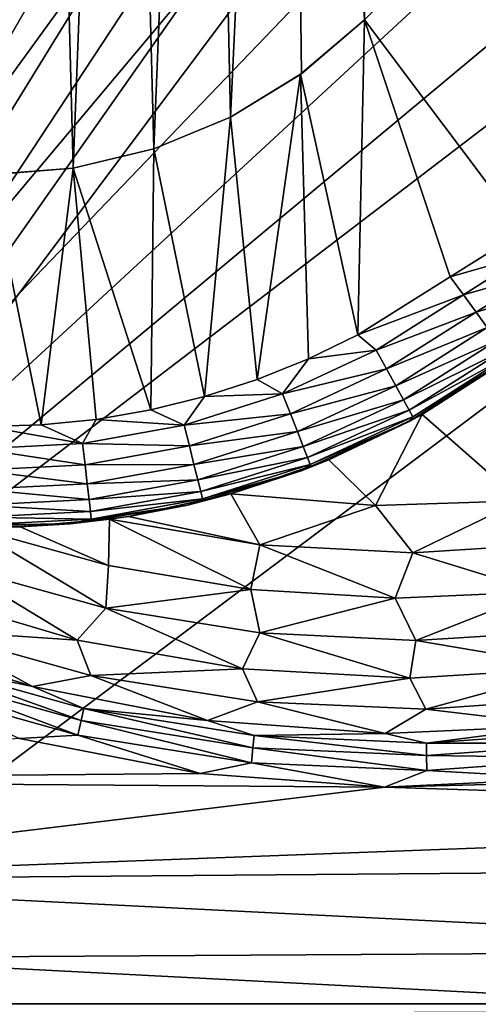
# Model space of a CAD drawing. Header units: metres. Extents: x -205 to 205, y -104 to 104.
# Tile 16 of 256: x -178.84 to -174.29, y -61.55 to -51.78. Entities that reach past the tile are written whole.
import ezdxf

# ---------------------------------------------------------------- set-up
doc = ezdxf.new("R2010")
doc.units = ezdxf.units.M
doc.layers.add('solid_01_2-CONSUMER_EHM_BOX_SW0001', color=7, linetype='CONTINUOUS')

msp = doc.modelspace()

# ---------------------------------------------------------------- linework, layer by layer
at = {"layer": 'solid_01_2-CONSUMER_EHM_BOX_SW0001'}
for points in [[(-200.010849, -74.958488), (-200.010773, 75.041512), (-0.010778, 75.04142)], [(-0.010849, -74.95858), (-200.010849, -74.958488), (-0.010778, 75.04142)], [(-174.012405, -37.447227, 75), (-185.602478, 63.645401, 75), (-185.61615, -63.545567, 75)], [(-173.957687, -38.221977, 75), (-174.012405, -37.447227, 75), (-185.61615, -63.545567, 75)], [(-192.614853, -54.544563, 72), (-192.612427, -37.544563, 72), (-176.90387, -44.776558, 72)], [(-173.792084, -38.989101, 75), (-173.957687, -38.221977, 75), (-185.61615, -63.545567, 75)], [(-173.517731, -39.727657, 75), (-173.792084, -38.989101, 75), (-185.61615, -63.545567, 75)], [(-173.141312, -40.4184, 75), (-173.517731, -39.727657, 75), (-185.61615, -63.545567, 75)], [(-172.67038, -41.048183, 75), (-173.141312, -40.4184, 75), (-185.61615, -63.545567, 75)], [(-177.834213, -40.76133, 3.5), (-177.513565, -53.061069, 3.5), (-177.012909, -40.6968, 3.5)], [(-177.012909, -40.6968, 3.5), (-177.513565, -53.061069, 3.5), (-176.752411, -52.745911, 3.5)], [(-177.012909, -40.6968, 3.5), (-176.752411, -52.745911, 3.5), (-176.19162, -40.761551, 3.5)], [(-178.635315, -40.953541, 3.5), (-178.314651, -53.253284, 3.5), (-177.834213, -40.76133, 3.5)], [(-177.834213, -40.76133, 3.5), (-178.314651, -53.253284, 3.5), (-177.513565, -53.061069, 3.5)], [(-176.19162, -40.761551, 3.5), (-176.752411, -52.745911, 3.5), (-176.049957, -52.315571, 3.5)], [(-176.19162, -40.761551, 3.5), (-176.049957, -52.315571, 3.5), (-175.423477, -51.780655, 3.5)], [(-176.19162, -40.761551, 3.5), (-175.423477, -51.780655, 3.5), (-175.390579, -40.953983, 3.5)], [(-179.396454, -41.2687, 3.5), (-179.135956, -53.31781, 3.5), (-178.635315, -40.953541, 3.5)], [(-178.635315, -40.953541, 3.5), (-179.135956, -53.31781, 3.5), (-178.314651, -53.253284, 3.5)], [(-175.390579, -40.953983, 3.5), (-175.423477, -51.780655, 3.5), (-173.301849, -49.659637, 3.5)], [(-172.11377, -41.604958, 75), (-172.67038, -41.048183, 75), (-185.61615, -63.545567, 75)], [(-171.484116, -42.076073, 75), (-172.11377, -41.604958, 75), (-185.61615, -63.545567, 75)], [(-170.793488, -42.452682, 75), (-171.484116, -42.076073, 75), (-185.61615, -63.545567, 75)], [(-170.055008, -42.727257, 75), (-170.793488, -42.452682, 75), (-185.61615, -63.545567, 75)], [(-170.055008, -42.727257, 75), (-185.61615, -63.545567, 75), (-76.416145, -63.561199, 75)], [(-175.366531, -44.300171, 63.120499), (-190.323715, -59.253071, 69), (-190.847488, -58.716187, 69)], [(-175.366531, -44.300171, 63.120499), (-190.847488, -58.716187, 69), (-181.750656, -49.621971, 65.42598)], [(-175.366531, -44.300171, 63.120499), (-180.744339, -50.736958, 65.447258), (-190.323715, -59.253071, 69)], [(-192.614853, -54.544563, 72), (-176.90387, -44.776558, 72), (-191.067078, -58.935711, 72)], [(-191.067078, -58.935711, 69), (-191.067078, -58.935711, 72), (-176.90387, -44.776558, 72)], [(-191.067078, -58.935711, 69), (-176.90387, -44.776558, 72), (-190.847488, -58.716187, 69)], [(-181.750656, -49.621971, 65.42598), (-190.847488, -58.716187, 69), (-176.90387, -44.776558, 72)], [(-189.229156, -60.540295, 72), (-190.006561, -59.996521, 72), (-175.843353, -45.837368, 72)], [(-175.843353, -45.837368, 69.5), (-175.843353, -45.837368, 72), (-190.006561, -59.996521, 72)], [(-180.744339, -50.736958, 65.447258), (-175.843353, -45.837368, 69.5), (-190.006561, -59.996521, 72)], [(-188.385971, -60.973701, 72), (-189.229156, -60.540295, 72), (-175.843353, -45.837368, 72)], [(-187.49086, -61.289497, 72), (-188.385971, -60.973701, 72), (-175.843353, -45.837368, 72)], [(-186.562378, -61.48114, 72), (-187.49086, -61.289497, 72), (-175.843353, -45.837368, 72)], [(-185.61586, -61.545567, 72), (-186.562378, -61.48114, 72), (-175.843353, -45.837368, 72)], [(-174.803146, -46.640572, 72), (-185.61586, -61.545567, 72), (-175.843353, -45.837368, 72)], [(-174.803146, -46.640572, 72), (-173.67511, -47.313717, 72), (-185.61586, -61.545567, 72)], [(-173.67511, -47.313717, 72), (-172.474304, -47.847797, 72), (-185.61586, -61.545567, 72)], [(-172.474304, -47.847797, 72), (-171.218384, -48.234859, 72), (-185.61586, -61.545567, 72)], [(-171.218384, -48.234859, 72), (-169.925858, -48.469303, 72), (-185.61586, -61.545567, 72)], [(-169.925858, -48.469303, 72), (-168.613998, -48.548, 72), (-185.61586, -61.545567, 72)], [(-168.613998, -48.548, 72), (-168.61586, -61.548, 72), (-185.61586, -61.545567, 72)], [(-173.301849, -49.659637, 13.5), (-175.423477, -51.780655, 13.5), (-173.848541, -53.879864, 13.5)], [(-173.301849, -49.659637, 3.5), (-175.423477, -51.780655, 13.5), (-173.301849, -49.659637, 13.5)], [(-173.301849, -49.659637, 3.5), (-175.423477, -51.780655, 3.5), (-175.423477, -51.780655, 13.5)], [(-175.423477, -51.780655, 13.5), (-176.058792, -52.320526, 13.5), (-175.488541, -54.906227, 13.5)], [(-176.049957, -52.315571, 3.5), (-176.058792, -52.320526, 13.5), (-175.423477, -51.780655, 13.5)], [(-176.049957, -52.315571, 3.5), (-175.423477, -51.780655, 13.5), (-175.423477, -51.780655, 3.5)], [(-175.423477, -51.780655, 13.5), (-175.488541, -54.906227, 13.5), (-174.571899, -54.331871, 13.5)], [(-175.423477, -51.780655, 13.5), (-174.571899, -54.331871, 13.5), (-173.848541, -53.879864, 13.5)], [(-176.058792, -52.320526, 13.5), (-176.752441, -52.745922, 13.5), (-176.487549, -55.351501, 13.5)], [(-176.752411, -52.745911, 3.5), (-176.752441, -52.745922, 13.5), (-176.058792, -52.320526, 13.5)], [(-176.049957, -52.315571, 3.5), (-176.752411, -52.745911, 3.5), (-176.058792, -52.320526, 13.5)], [(-176.058792, -52.320526, 13.5), (-176.487549, -55.351501, 13.5), (-175.979187, -55.146061, 13.5)], [(-176.058792, -52.320526, 13.5), (-175.979187, -55.146061, 13.5), (-175.488541, -54.906227, 13.5)], [(-176.752441, -52.745922, 13.5), (-177.513947, -53.059944, 13.5), (-177.010468, -55.520847, 13.5)], [(-177.513565, -53.061069, 3.5), (-177.513947, -53.059944, 13.5), (-176.752441, -52.745922, 13.5)], [(-176.752411, -52.745911, 3.5), (-177.513565, -53.061069, 3.5), (-176.752441, -52.745922, 13.5)], [(-176.752441, -52.745922, 13.5), (-177.010468, -55.520847, 13.5), (-176.487549, -55.351501, 13.5)], [(-177.513947, -53.059944, 13.5), (-178.314651, -53.253284, 13.5), (-177.544525, -55.652802, 13.5)], [(-177.513565, -53.061069, 3.5), (-178.314651, -53.253284, 13.5), (-177.513947, -53.059944, 13.5)], [(-177.513565, -53.061069, 3.5), (-178.314651, -53.253284, 3.5), (-178.314651, -53.253284, 13.5)], [(-177.513947, -53.059944, 13.5), (-177.544525, -55.652802, 13.5), (-177.010468, -55.520847, 13.5)], [(-178.314651, -53.253284, 3.5), (-179.135956, -53.31781, 3.5), (-179.135925, -53.316628, 13.5)], [(-178.314651, -53.253284, 13.5), (-179.135925, -53.316628, 13.5), (-178.632507, -55.801491, 13.5)], [(-178.314651, -53.253284, 3.5), (-179.135925, -53.316628, 13.5), (-178.314651, -53.253284, 13.5)], [(-178.314651, -53.253284, 13.5), (-178.632507, -55.801491, 13.5), (-178.086243, -55.74649, 13.5)], [(-178.314651, -53.253284, 13.5), (-178.086243, -55.74649, 13.5), (-177.544525, -55.652802, 13.5)], [(-179.135925, -53.316628, 13.5), (-179.180893, -55.817677, 13.5), (-178.632507, -55.801491, 13.5)], [(-173.829147, -54.121239, 13.475146), (-173.848541, -53.879864, 13.5), (-174.571899, -54.331871, 13.5)], [(-173.829147, -54.121239, 13.475146), (-174.571899, -54.331871, 13.5), (-174.441376, -54.510731, 13.475177)], [(-173.726944, -54.306564, 13.401298), (-173.829147, -54.121239, 13.475146), (-174.441376, -54.510731, 13.475177)], [(-174.441376, -54.510731, 13.475177), (-174.571899, -54.331871, 13.5), (-175.488541, -54.906227, 13.5)], [(-173.726944, -54.306564, 13.401298), (-174.441376, -54.510731, 13.475177), (-174.316757, -54.681797, 13.401358)], [(-173.635254, -54.472828, 13.282164), (-173.726944, -54.306564, 13.401298), (-174.316757, -54.681797, 13.401358)], [(-175.306747, -55.059738, 13.475165), (-174.441376, -54.510731, 13.475177), (-175.488541, -54.906227, 13.5)], [(-174.316757, -54.681797, 13.401358), (-174.441376, -54.510731, 13.475177), (-175.306747, -55.059738, 13.475165)], [(-173.635254, -54.472828, 13.282164), (-174.316757, -54.681797, 13.401358), (-174.204941, -54.835274, 13.282251)], [(-175.205093, -55.245377, 13.401336), (-174.316757, -54.681797, 13.401358), (-175.306747, -55.059738, 13.475165)], [(-174.204941, -54.835274, 13.282251), (-174.316757, -54.681797, 13.401358), (-175.205093, -55.245377, 13.401336)], [(-175.306747, -55.059738, 13.475165), (-175.488541, -54.906227, 13.5), (-175.979187, -55.146061, 13.5)], [(-175.113907, -55.411922, 13.282219), (-174.204941, -54.835274, 13.282251), (-175.205093, -55.245377, 13.401336)], [(-174.111557, -54.963455, 13.12384), (-174.204941, -54.835274, 13.282251), (-175.113907, -55.411922, 13.282219)], [(-175.037735, -55.551018, 13.123801), (-174.111557, -54.963455, 13.12384), (-175.113907, -55.411922, 13.282219)], [(-174.04129, -55.059895, 12.934086), (-174.111557, -54.963455, 13.12384), (-175.037735, -55.551018, 13.123801)], [(-176.235413, -55.493187, 13.475154), (-175.306747, -55.059738, 13.475165), (-175.979187, -55.146061, 13.5)], [(-175.205093, -55.245377, 13.401336), (-175.306747, -55.059738, 13.475165), (-176.235413, -55.493187, 13.475154)], [(-174.980438, -55.655666, 12.93404), (-174.04129, -55.059895, 12.934086), (-175.037735, -55.551018, 13.123801)], [(-174.980438, -55.655666, 12.93404), (-173.997681, -55.119751, 12.722521), (-174.04129, -55.059895, 12.934086)], [(-176.235413, -55.493187, 13.475154), (-175.979187, -55.146061, 13.5), (-176.487549, -55.351501, 13.5)], [(-174.980438, -55.655666, 12.93404), (-174.94487, -55.720612, 12.722471), (-173.997681, -55.119751, 12.722521)], [(-174.979935, -55.768196, 12.5), (-174.849762, -55.696518, 3.5), (-173.982925, -55.140015, 3.5)], [(-173.982925, -55.140015, 12.5), (-174.979935, -55.768196, 12.5), (-173.982925, -55.140015, 3.5)], [(-174.94487, -55.720612, 12.722471), (-174.979935, -55.768196, 12.5), (-173.982925, -55.140015, 12.5)], [(-173.997681, -55.119751, 12.722521), (-174.94487, -55.720612, 12.722471), (-173.982925, -55.140015, 12.5)], [(-174.849762, -55.696518, 3.5), (-173.875305, -56.554928, 3.5), (-173.982925, -55.140015, 3.5)], [(-176.158417, -55.690327, 13.401314), (-175.205093, -55.245377, 13.401336), (-176.235413, -55.493187, 13.475154)], [(-175.113907, -55.411922, 13.282219), (-175.205093, -55.245377, 13.401336), (-176.158417, -55.690327, 13.401314)], [(-176.235413, -55.493187, 13.475154), (-176.487549, -55.351501, 13.5), (-177.010468, -55.520847, 13.5)], [(-177.212006, -55.803909, 13.475143), (-176.235413, -55.493187, 13.475154), (-177.010468, -55.520847, 13.5)], [(-176.158417, -55.690327, 13.401314), (-176.235413, -55.493187, 13.475154), (-177.212006, -55.803909, 13.475143)], [(-176.08934, -55.867191, 13.282187), (-175.113907, -55.411922, 13.282219), (-176.158417, -55.690327, 13.401314)], [(-175.037735, -55.551018, 13.123801), (-175.113907, -55.411922, 13.282219), (-176.08934, -55.867191, 13.282187)], [(-177.212006, -55.803909, 13.475143), (-177.010468, -55.520847, 13.5), (-177.544525, -55.652802, 13.5)], [(-176.031662, -56.0149, 13.123761), (-175.037735, -55.551018, 13.123801), (-176.08934, -55.867191, 13.282187)], [(-174.980438, -55.655666, 12.93404), (-175.037735, -55.551018, 13.123801), (-176.031662, -56.0149, 13.123761)], [(-177.212006, -55.803909, 13.475143), (-177.544525, -55.652802, 13.5), (-178.086243, -55.74649, 13.5)], [(-177.16095, -56.009293, 13.401292), (-176.158417, -55.690327, 13.401314), (-177.212006, -55.803909, 13.475143)], [(-176.08934, -55.867191, 13.282187), (-176.158417, -55.690327, 13.401314), (-177.16095, -56.009293, 13.401292)], [(-175.988266, -56.126026, 12.933994), (-174.980438, -55.655666, 12.93404), (-176.031662, -56.0149, 13.123761)], [(-175.988266, -56.126026, 12.933994), (-174.94487, -55.720612, 12.722471), (-174.980438, -55.655666, 12.93404)], [(-175.77594, -56.147263, 3.5), (-175.314041, -56.602371, 3.5), (-174.849762, -55.696518, 3.5)], [(-174.979935, -55.768196, 12.5), (-175.77594, -56.147263, 3.5), (-174.849762, -55.696518, 3.5)], [(-174.849762, -55.696518, 3.5), (-175.314041, -56.602371, 3.5), (-173.875305, -56.554928, 3.5)], [(-178.220413, -55.986771, 13.475132), (-178.086243, -55.74649, 13.5), (-178.632507, -55.801491, 13.5)], [(-178.220413, -55.986771, 13.475132), (-177.212006, -55.803909, 13.475143), (-178.086243, -55.74649, 13.5)], [(-174.979935, -55.768196, 12.5), (-176.052322, -56.25671, 12.5), (-175.77594, -56.147263, 3.5)], [(-175.961334, -56.194988, 12.722422), (-176.052322, -56.25671, 12.5), (-174.979935, -55.768196, 12.5)], [(-175.988266, -56.126026, 12.933994), (-175.961334, -56.194988, 12.722422), (-174.94487, -55.720612, 12.722471)], [(-174.94487, -55.720612, 12.722471), (-175.961334, -56.194988, 12.722422), (-174.979935, -55.768196, 12.5)], [(-179.243942, -56.03875, 13.475121), (-178.220413, -55.986771, 13.475132), (-179.180893, -55.817677, 13.5)], [(-178.220413, -55.986771, 13.475132), (-178.632507, -55.801491, 13.5), (-179.180893, -55.817677, 13.5)], [(-177.16095, -56.009293, 13.401292), (-177.212006, -55.803909, 13.475143), (-178.220413, -55.986771, 13.475132)], [(-177.115143, -56.193554, 13.282156), (-176.08934, -55.867191, 13.282187), (-177.16095, -56.009293, 13.401292)], [(-176.031662, -56.0149, 13.123761), (-176.08934, -55.867191, 13.282187), (-177.115143, -56.193554, 13.282156)], [(-178.196121, -56.197006, 13.40127), (-178.220413, -55.986771, 13.475132), (-179.243942, -56.03875, 13.475121)], [(-178.196121, -56.197006, 13.40127), (-177.16095, -56.009293, 13.401292), (-178.220413, -55.986771, 13.475132)], [(-179.246826, -56.250359, 13.401247), (-178.196121, -56.197006, 13.40127), (-179.243942, -56.03875, 13.475121)], [(-177.115143, -56.193554, 13.282156), (-177.16095, -56.009293, 13.401292), (-178.196121, -56.197006, 13.40127)], [(-177.076889, -56.347435, 13.123721), (-176.031662, -56.0149, 13.123761), (-177.115143, -56.193554, 13.282156)], [(-175.988266, -56.126026, 12.933994), (-176.031662, -56.0149, 13.123761), (-177.076889, -56.347435, 13.123721)], [(-177.048096, -56.463203, 12.933949), (-175.988266, -56.126026, 12.933994), (-177.076889, -56.347435, 13.123721)], [(-177.048096, -56.463203, 12.933949), (-175.961334, -56.194988, 12.722422), (-175.988266, -56.126026, 12.933994)], [(-175.77594, -56.147263, 3.5), (-176.748642, -56.486046, 3.5), (-175.314041, -56.602371, 3.5)], [(-176.052322, -56.25671, 12.5), (-176.748642, -56.486046, 3.5), (-175.77594, -56.147263, 3.5)], [(-179.24942, -56.440197, 13.282092), (-178.174332, -56.385616, 13.282124), (-179.246826, -56.250359, 13.401247)], [(-178.174332, -56.385616, 13.282124), (-178.196121, -56.197006, 13.40127), (-179.246826, -56.250359, 13.401247)], [(-178.174332, -56.385616, 13.282124), (-177.115143, -56.193554, 13.282156), (-178.196121, -56.197006, 13.40127)], [(-177.076889, -56.347435, 13.123721), (-177.115143, -56.193554, 13.282156), (-178.174332, -56.385616, 13.282124)], [(-176.052322, -56.25671, 12.5), (-177.180618, -56.596699, 12.5), (-176.748642, -56.486046, 3.5)], [(-177.030243, -56.535038, 12.722372), (-177.180618, -56.596699, 12.5), (-176.052322, -56.25671, 12.5)], [(-177.048096, -56.463203, 12.933949), (-177.030243, -56.535038, 12.722372), (-175.961334, -56.194988, 12.722422)], [(-175.961334, -56.194988, 12.722422), (-177.030243, -56.535038, 12.722372), (-176.052322, -56.25671, 12.5)], [(-178.156128, -56.543125, 13.123681), (-177.076889, -56.347435, 13.123721), (-178.174332, -56.385616, 13.282124)], [(-177.048096, -56.463203, 12.933949), (-177.076889, -56.347435, 13.123721), (-178.156128, -56.543125, 13.123681)], [(-179.251572, -56.598732, 13.123641), (-178.156128, -56.543125, 13.123681), (-179.24942, -56.440197, 13.282092)], [(-178.156128, -56.543125, 13.123681), (-178.174332, -56.385616, 13.282124), (-179.24942, -56.440197, 13.282092)], [(-178.142441, -56.661617, 12.933902), (-177.048096, -56.463203, 12.933949), (-178.156128, -56.543125, 13.123681)], [(-178.142441, -56.661617, 12.933902), (-177.030243, -56.535038, 12.722372), (-177.048096, -56.463203, 12.933949)], [(-178.142441, -56.661617, 12.933902), (-178.156128, -56.543125, 13.123681), (-179.251572, -56.598732, 13.123641)], [(-178.142441, -56.661617, 12.933902), (-178.133957, -56.735142, 12.722322), (-177.030243, -56.535038, 12.722372)], [(-177.030243, -56.535038, 12.722372), (-178.133957, -56.735142, 12.722322), (-177.180618, -56.596699, 12.5)], [(-176.748642, -56.486046, 3.5), (-177.764648, -56.709801, 3.468153), (-176.4608, -56.990936, 3.45631)], [(-177.180618, -56.596699, 12.5), (-177.764648, -56.709801, 3.468153), (-176.748642, -56.486046, 3.5)], [(-175.314041, -56.602371, 3.5), (-176.748642, -56.486046, 3.5), (-176.4608, -56.990936, 3.45631)], [(-173.875305, -56.554928, 3.5), (-175.314041, -56.602371, 3.5), (-174.944839, -57.071182, 3.45631)], [(-173.875305, -56.554928, 3.5), (-174.944839, -57.071182, 3.45631), (-173.429749, -56.975677, 3.45631)], [(-179.253204, -56.717991, 12.933856), (-178.142441, -56.661617, 12.933902), (-179.251572, -56.598732, 13.123641)], [(-179.253204, -56.717991, 12.933856), (-178.133957, -56.735142, 12.722322), (-178.142441, -56.661617, 12.933902)], [(-177.180618, -56.596699, 12.5), (-178.34436, -56.781998, 12.5), (-177.764648, -56.709801, 3.468153)], [(-178.133957, -56.735142, 12.722322), (-178.34436, -56.781998, 12.5), (-177.180618, -56.596699, 12.5)], [(-175.314041, -56.602371, 3.5), (-176.4608, -56.990936, 3.45631), (-174.944839, -57.071182, 3.45631)], [(-179.253204, -56.717991, 12.933856), (-179.254211, -56.791988, 12.722272), (-178.133957, -56.735142, 12.722322)], [(-178.133957, -56.735142, 12.722322), (-179.254211, -56.791988, 12.722272), (-178.34436, -56.781998, 12.5)], [(-177.95314, -56.737595, 3.456208), (-178.841324, -56.812878, 3.37993), (-177.963577, -57.197323, 3.325905)], [(-178.34436, -56.781998, 12.5), (-178.841324, -56.812878, 3.37993), (-177.95314, -56.737595, 3.456208)], [(-178.34436, -56.781998, 12.5), (-177.95314, -56.737595, 3.456208), (-177.764648, -56.709801, 3.468153)], [(-177.95314, -56.737595, 3.456208), (-177.963577, -57.197323, 3.325905), (-176.549744, -57.435032, 3.325905)], [(-177.764648, -56.709801, 3.468153), (-177.95314, -56.737595, 3.456208), (-176.4608, -56.990936, 3.45631)], [(-176.4608, -56.990936, 3.45631), (-177.95314, -56.737595, 3.456208), (-176.549744, -57.435032, 3.325905)], [(-178.34436, -56.781998, 12.5), (-179.522461, -56.809242, 12.5), (-178.841324, -56.812878, 3.37993)], [(-179.254211, -56.791988, 12.722272), (-179.522461, -56.809242, 12.5), (-178.34436, -56.781998, 12.5)], [(-179.522461, -56.809242, 12.5), (-179.334, -56.815556, 3.325757), (-178.841324, -56.812878, 3.37993)], [(-179.334, -56.815556, 3.325757), (-179.48143, -57.207592, 3.113388), (-177.989761, -57.620518, 3.113388)], [(-178.841324, -56.812878, 3.37993), (-179.334, -56.815556, 3.325757), (-177.963577, -57.197323, 3.325905)], [(-177.963577, -57.197323, 3.325905), (-179.334, -56.815556, 3.325757), (-177.989761, -57.620518, 3.113388)], [(-176.4608, -56.990936, 3.45631), (-176.549744, -57.435032, 3.325905), (-175.118713, -57.522182, 3.325905)], [(-174.944839, -57.071182, 3.45631), (-176.4608, -56.990936, 3.45631), (-175.118713, -57.522182, 3.325905)], [(-173.429749, -56.975677, 3.45631), (-174.944839, -57.071182, 3.45631), (-173.686478, -57.457802, 3.325905)], [(-174.944839, -57.071182, 3.45631), (-175.118713, -57.522182, 3.325905), (-173.686478, -57.457802, 3.325905)], [(-179.48143, -57.207592, 3.113388), (-179.869278, -57.466095, 2.826262), (-178.27417, -57.937416, 2.826262)], [(-177.989761, -57.620518, 3.113388), (-179.48143, -57.207592, 3.113388), (-178.27417, -57.937416, 2.826262)], [(-176.549744, -57.435032, 3.325905), (-177.963577, -57.197323, 3.325905), (-177.989761, -57.620518, 3.113388)], [(-176.549744, -57.435032, 3.325905), (-177.989761, -57.620518, 3.113388), (-176.461578, -57.866055, 3.113388)], [(-175.118713, -57.522182, 3.325905), (-176.549744, -57.435032, 3.325905), (-176.461578, -57.866055, 3.113388)], [(-173.686478, -57.457802, 3.325905), (-175.118713, -57.522182, 3.325905), (-174.915619, -57.941193, 3.113388)], [(-173.686478, -57.457802, 3.325905), (-174.915619, -57.941193, 3.113388), (-173.370834, -57.845009, 3.113388)], [(-179.748459, -57.83849, 2.474663), (-178.27417, -57.937416, 2.826262), (-179.869278, -57.466095, 2.826262)], [(-175.118713, -57.522182, 3.325905), (-176.461578, -57.866055, 3.113388), (-174.915619, -57.941193, 3.113388)], [(-177.989761, -57.620518, 3.113388), (-178.27417, -57.937416, 2.826262), (-176.635269, -58.221066, 2.826262)], [(-176.461578, -57.866055, 3.113388), (-177.989761, -57.620518, 3.113388), (-176.635269, -58.221066, 2.826262)], [(-180.401321, -57.855972, 2.071429), (-178.71788, -58.396465, 2.071429), (-179.748459, -57.83849, 2.474663)], [(-179.748459, -57.83849, 2.474663), (-178.137131, -58.287682, 2.474663), (-178.27417, -57.937416, 2.826262)], [(-178.71788, -58.396465, 2.071429), (-178.137131, -58.287682, 2.474663), (-179.748459, -57.83849, 2.474663)], [(-173.370834, -57.845009, 3.113388), (-174.915619, -57.941193, 3.113388), (-173.314316, -58.212669, 2.826262)], [(-179.856766, -58.155807, 1.911131), (-178.71788, -58.396465, 2.071429), (-180.401321, -57.855972, 2.071429)], [(-178.137131, -58.287682, 2.474663), (-176.635269, -58.221066, 2.826262), (-178.27417, -57.937416, 2.826262)], [(-176.461578, -57.866055, 3.113388), (-176.635269, -58.221066, 2.826262), (-174.974548, -58.313229, 2.826262)], [(-174.915619, -57.941193, 3.113388), (-176.461578, -57.866055, 3.113388), (-174.974548, -58.313229, 2.826262)], [(-174.915619, -57.941193, 3.113388), (-174.974548, -58.313229, 2.826262), (-173.314316, -58.212669, 2.826262)], [(-168.801697, -71.183342, 1.5), (-186.289154, -58.156033, 1.5), (-190.891403, -62.958492, 1.5)], [(-169.443832, -70.703148, 1.5), (-184.59285, -59.350952, 1.5), (-186.289154, -58.156033, 1.5)], [(-168.801697, -71.183342, 1.5), (-169.443832, -70.703148, 1.5), (-186.289154, -58.156033, 1.5)], [(-179.856766, -58.155807, 1.911131), (-179.896667, -58.272709, 1.771182), (-178.234924, -58.735954, 1.771182)], [(-178.208603, -58.615273, 1.911131), (-178.71788, -58.396465, 2.071429), (-179.856766, -58.155807, 1.911131)], [(-178.208603, -58.615273, 1.911131), (-179.856766, -58.155807, 1.911131), (-178.234924, -58.735954, 1.771182)], [(-178.137131, -58.287682, 2.474663), (-176.485123, -58.550472, 2.474663), (-176.635269, -58.221066, 2.826262)], [(-176.485123, -58.550472, 2.474663), (-174.974548, -58.313229, 2.826262), (-176.635269, -58.221066, 2.826262)], [(-174.81395, -58.623436, 2.474663), (-173.314316, -58.212669, 2.826262), (-174.974548, -58.313229, 2.826262)], [(-174.81395, -58.623436, 2.474663), (-173.145325, -58.50563, 2.474663), (-173.314316, -58.212669, 2.826262)], [(-179.896667, -58.272709, 1.771182), (-179.944275, -58.412186, 1.656628), (-178.266342, -58.879944, 1.656628)], [(-178.234924, -58.735954, 1.771182), (-179.896667, -58.272709, 1.771182), (-178.266342, -58.879944, 1.656628)], [(-178.71788, -58.396465, 2.071429), (-176.982285, -58.733829, 2.071429), (-178.137131, -58.287682, 2.474663)], [(-176.982285, -58.733829, 2.071429), (-176.485123, -58.550472, 2.474663), (-178.137131, -58.287682, 2.474663)], [(-176.485123, -58.550472, 2.474663), (-174.81395, -58.623436, 2.474663), (-174.974548, -58.313229, 2.826262)], [(-178.847336, -58.911938, 1.571667), (-178.266342, -58.879944, 1.656628), (-179.944275, -58.412186, 1.656628)], [(-178.208603, -58.615273, 1.911131), (-176.982285, -58.733829, 2.071429), (-178.71788, -58.396465, 2.071429)], [(-173.452713, -58.783115, 2.071429), (-173.145325, -58.50563, 2.474663), (-174.81395, -58.623436, 2.474663)], [(-178.208603, -58.615273, 1.911131), (-178.234924, -58.735954, 1.771182), (-176.53125, -59.006962, 1.771182)], [(-176.518829, -58.884068, 1.911131), (-176.982285, -58.733829, 2.071429), (-178.208603, -58.615273, 1.911131)], [(-176.518829, -58.884068, 1.911131), (-178.208603, -58.615273, 1.911131), (-176.53125, -59.006962, 1.771182)], [(-176.982285, -58.733829, 2.071429), (-175.218964, -58.863319, 2.071429), (-176.485123, -58.550472, 2.474663)], [(-175.218964, -58.863319, 2.071429), (-174.81395, -58.623436, 2.474663), (-176.485123, -58.550472, 2.474663)], [(-175.218964, -58.863319, 2.071429), (-173.452713, -58.783115, 2.071429), (-174.81395, -58.623436, 2.474663)], [(-178.234924, -58.735954, 1.771182), (-178.266342, -58.879944, 1.656628), (-176.546066, -59.153595, 1.656628)], [(-176.53125, -59.006962, 1.771182), (-178.234924, -58.735954, 1.771182), (-176.546066, -59.153595, 1.656628)], [(-176.518829, -58.884068, 1.911131), (-175.218964, -58.863319, 2.071429), (-176.982285, -58.733829, 2.071429)], [(-174.809448, -58.958702, 1.911131), (-173.452713, -58.783115, 2.071429), (-175.218964, -58.863319, 2.071429)], [(-173.102676, -58.838203, 1.911131), (-173.452713, -58.783115, 2.071429), (-174.809448, -58.958702, 1.911131)], [(-184.629822, -59.325863, 1.571667), (-177.054474, -59.25983, 1.571667), (-178.847336, -58.911938, 1.571667)], [(-178.847336, -58.911938, 1.571667), (-177.054474, -59.25983, 1.571667), (-178.266342, -58.879944, 1.656628)], [(-177.054474, -59.25983, 1.571667), (-176.546066, -59.153595, 1.656628), (-178.266342, -58.879944, 1.656628)], [(-176.518829, -58.884068, 1.911131), (-176.53125, -59.006962, 1.771182), (-174.807785, -59.082211, 1.771182)], [(-174.809448, -58.958702, 1.911131), (-175.218964, -58.863319, 2.071429), (-176.518829, -58.884068, 1.911131)], [(-174.809448, -58.958702, 1.911131), (-176.518829, -58.884068, 1.911131), (-174.807785, -59.082211, 1.771182)], [(-173.102676, -58.838203, 1.911131), (-174.809448, -58.958702, 1.911131), (-173.08696, -58.96072, 1.771182)], [(-176.53125, -59.006962, 1.771182), (-176.546066, -59.153595, 1.656628), (-174.805801, -59.229576, 1.656628)], [(-174.807785, -59.082211, 1.771182), (-176.53125, -59.006962, 1.771182), (-174.805801, -59.229576, 1.656628)], [(-174.809448, -58.958702, 1.911131), (-174.807785, -59.082211, 1.771182), (-173.08696, -58.96072, 1.771182)], [(-173.08696, -58.96072, 1.771182), (-174.807785, -59.082211, 1.771182), (-173.068222, -59.106899, 1.656628)], [(-174.807785, -59.082211, 1.771182), (-174.805801, -59.229576, 1.656628), (-173.068222, -59.106899, 1.656628)], [(-173.398682, -59.311222, 1.571667), (-173.068222, -59.106899, 1.656628), (-174.805801, -59.229576, 1.656628)], [(-177.054474, -59.25983, 1.571667), (-175.223938, -59.394886, 1.571667), (-176.546066, -59.153595, 1.656628)], [(-175.223938, -59.394886, 1.571667), (-174.805801, -59.229576, 1.656628), (-176.546066, -59.153595, 1.656628)], [(-165.097412, -59.135025, 1.571667), (-173.398682, -59.311222, 1.571667), (-175.223938, -59.394886, 1.571667)], [(-165.097412, -59.135025, 1.571667), (-175.223938, -59.394886, 1.571667), (-166.002518, -59.691776, 1.571667)], [(-184.629822, -59.325863, 1.571667), (-175.223938, -59.394886, 1.571667), (-177.054474, -59.25983, 1.571667)], [(-175.223938, -59.394886, 1.571667), (-173.398682, -59.311222, 1.571667), (-174.805801, -59.229576, 1.656628)], [(-182.830414, -60.317993, 1.571667), (-175.223938, -59.394886, 1.571667), (-184.629822, -59.325863, 1.571667)], [(-169.443832, -70.703148, 1.5), (-182.782181, -60.34108, 1.5), (-184.59285, -59.350952, 1.5)], [(-166.002518, -59.691776, 1.571667), (-175.223938, -59.394886, 1.571667), (-182.830414, -60.317993, 1.571667)], [(-166.002518, -59.691776, 1.571667), (-182.830414, -60.317993, 1.571667), (-166.930405, -60.190918, 1.571667)], [(-166.930405, -60.190918, 1.571667), (-182.830414, -60.317993, 1.571667), (-168.869492, -61.017601, 1.571667)], [(-168.869492, -61.017601, 1.571667), (-182.830414, -60.317993, 1.571667), (-180.948502, -61.091297, 1.571667)], [(-169.443832, -70.703148, 1.5), (-180.868942, -61.118534, 1.5), (-182.782181, -60.34108, 1.5)], [(-168.869492, -61.017601, 1.571667), (-180.948502, -61.091297, 1.571667), (-170.869873, -61.611431, 1.571667)], [(-170.869873, -61.611431, 1.571667), (-180.948502, -61.091297, 1.571667), (-178.994141, -61.647701, 1.571667)], [(-169.443832, -70.703148, 1.5), (-178.880844, -61.671978, 1.5), (-180.868942, -61.118534, 1.5)], [(-185.61615, -63.545567, 69), (-185.61586, -61.545567, 69), (-168.61586, -61.548, 69)], [(-185.61615, -63.545567, 69), (-168.61586, -61.548, 69), (-167.11586, -61.548214, 69)], [(-185.61615, -63.545567, 69), (-167.11586, -61.548214, 69), (-156.765854, -61.549698, 69)], [(-185.61615, -63.545567, 69), (-156.765854, -61.549698, 69), (-155.265854, -61.549911, 69)], [(-185.61615, -63.545567, 69), (-155.265854, -61.549911, 69), (-144.515854, -61.551449, 69)], [(-185.61615, -63.545567, 69), (-144.515854, -61.551449, 69), (-143.015854, -61.551666, 69)], [(-185.61586, -61.545567, 69), (-185.61586, -61.545567, 72), (-168.61586, -61.548, 72)], [(-185.61586, -61.545567, 69), (-168.61586, -61.548, 72), (-168.61586, -61.548, 69)]]:
    msp.add_3dface(points, dxfattribs=at)

doc.saveas('drawing.dxf')
